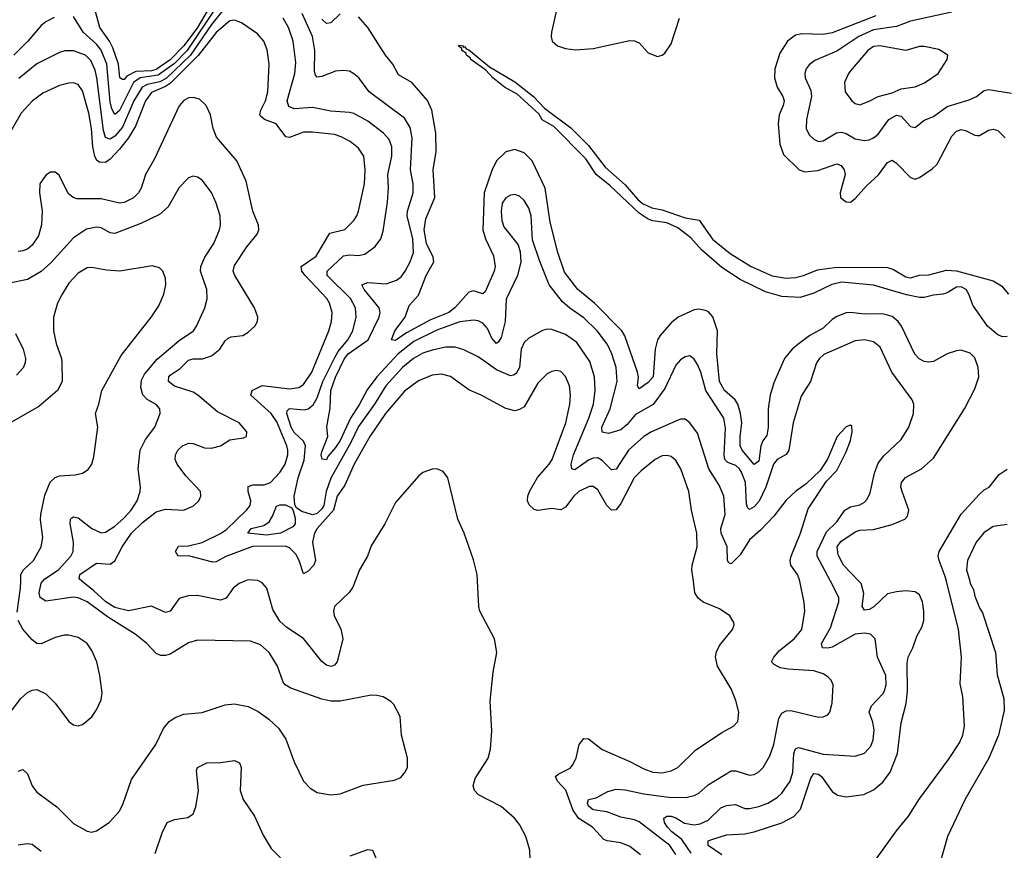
# Model space of a CAD drawing. Header units: inches. Extents: x 1245430 to 1420861, y 606325 to 671315.
# Tile 182 of 256: x 1372356 to 1376638, y 618829 to 622444. Entities that reach past the tile are written whole.
import ezdxf

# ---------------------------------------------------------------- set-up
doc = ezdxf.new("R2010")
doc.units = ezdxf.units.IN
doc.header["$MEASUREMENT"] = 0
doc.layers.add('B3671', color=7, linetype='Continuous')
doc.layers.add('B3672', color=7, linetype='Continuous')

msp = doc.modelspace()

# ---------------------------------------------------------------- linework, layer by layer
at = {"layer": 'B3671', "color": 5}
for points, elevation in [([(1372345.6, 619865.6), (1372359.9, 619970), (1372360.7, 620000)], 860), ([(1372350, 619174.3), (1372370, 619181.3), (1372390, 619162), (1372410.2, 619110), (1372430, 619082.6), (1372518, 619018), (1372590, 618945.7), (1372650, 618912), (1372670, 618908.8), (1372690, 618913.7), (1372745.6, 618950), (1372790, 619000.4), (1372806.3, 619033.7), (1372842.4, 619137.6), (1372947.8, 619290), (1372981.1, 619358.9), (1373006, 619390), (1373032.2, 619407.8), (1373070, 619421.8), (1373150, 619429), (1373250, 619463.1), (1373290, 619466.3), (1373350, 619454.9), (1373393.5, 619433.5), (1373440, 619400), (1373481.4, 619361.4), (1373513, 619313), (1373550, 619214), (1373590, 619130.5), (1373619.9, 619099.9), (1373650, 619081.1), (1373710, 619070.3), (1373750, 619074.9), (1373850, 619113.1), (1373985.8, 619134.2), (1374013.6, 619146.4), (1374031.7, 619168.3), (1374042, 619190), (1374042.9, 619230), (1374016.9, 619330), (1374011.5, 619411.5), (1373983.6, 619463.6), (1373970, 619477.2), (1373937, 619497), (1373910, 619503.7), (1373884.1, 619504.1), (1373750, 619478.5), (1373710, 619478.5), (1373670, 619487.1), (1373534.9, 619534.9), (1373510, 619549.4), (1373501.7, 619561.7), (1373477.2, 619630), (1373441.5, 619690), (1373403.1, 619723.1), (1373360, 619740), (1373130, 619744.2), (1373090, 619732), (1373010, 619682.6), (1372990, 619676.9), (1372970, 619677.4), (1372950, 619686), (1372908.4, 619730), (1372858.3, 619770), (1372742, 619842), (1372650, 619911.1), (1372610, 619927.4), (1372590, 619930.3), (1372470, 619913.9), (1372445.4, 619930), (1372441.5, 619950), (1372450, 619991.9), (1372456.6, 620000)], 840), ([(1373334.6, 620000), (1373310.3, 619990), (1373285, 619970), (1373253.6, 619926.4), (1373230, 619918), (1373130, 619937.8), (1373090, 619936.5), (1373063, 619930), (1373050, 619924.8), (1373010.9, 619870), (1372990, 619864.9), (1372930, 619891.6), (1372830, 619871.5), (1372770, 619885.3), (1372730.6, 619910), (1372678.8, 619958.8), (1372626.8, 620000)], 820), ([(1373815.3, 620000), (1373805.5, 619974.5), (1373788.5, 619951.5), (1373724.9, 619890), (1373720.3, 619870), (1373723.9, 619850), (1373752.5, 619792.5), (1373760.9, 619750), (1373736.6, 619650), (1373724.7, 619635.3), (1373710.6, 619629.4), (1373690, 619635.3), (1373670, 619651.2), (1373590, 619750.4), (1373518.4, 619798.4), (1373486.8, 619826.8), (1373456.8, 619876.8), (1373430.5, 619970), (1373410, 619993.3), (1373397.2, 620000)], 820), ([(1374579.4, 618710), (1374574.8, 618830), (1374558, 618890), (1374530, 618942), (1374507.7, 618970), (1374450, 619019.4), (1374351.2, 619071.2), (1374334.2, 619090), (1374328, 619110), (1374337.5, 619142.5), (1374392.9, 619230), (1374403.8, 619270), (1374409.8, 619349.8), (1374402.2, 619477.7), (1374414.9, 619605.1), (1374431.5, 619690), (1374421.6, 619750), (1374357.7, 619870), (1374352.6, 619890), (1374346.7, 620000)], 820), ([(1375056.1, 618810), (1375010, 618845.3), (1374970, 618862.5), (1374910.7, 618870.7), (1374897, 618877), (1374847.1, 618930), (1374788.3, 618968.3), (1374762.9, 619002.9), (1374731.4, 619091.5), (1374694.5, 619130), (1374686.3, 619150), (1374698.6, 619161.4), (1374750, 619187.4), (1374760.7, 619199.3), (1374776.2, 619230), (1374790, 619290.4), (1374810, 619316.5), (1374830, 619314.2), (1374890, 619268), (1375010, 619215.6), (1375070, 619183.8), (1375110, 619169.5), (1375150, 619166.1), (1375190, 619175.3), (1375218, 619190), (1375294.7, 619265.3), (1375410, 619341.8), (1375460.7, 619370), (1375478.9, 619390), (1375483.5, 619430), (1375470, 619481.2), (1375450, 619532.3), (1375391.3, 619631.3), (1375382.9, 619670), (1375386.5, 619693.5), (1375399.1, 619720.9), (1375456.2, 619790), (1375462.7, 619810), (1375461.2, 619821.2), (1375444, 619850), (1375399.7, 619879.8), (1375329.2, 619909.2), (1375306.6, 619926.6), (1375292.5, 619950), (1375286, 620000)], 780), ([(1375210, 618811.7), (1375183.8, 618850), (1375050, 618953), (1375030, 618961.9), (1374970, 618974.1), (1374910, 618996.4), (1374850, 619005.8), (1374830, 619021.8), (1374824.9, 619035.1), (1374829.9, 619050.1), (1374862.9, 619057.1), (1374914.2, 619085.8), (1374950, 619094.8), (1374990, 619093.1), (1375070, 619075.5), (1375190, 619058.9), (1375259.4, 619060.6), (1375290, 619068.3), (1375310, 619078.6), (1375350, 619113.8), (1375450, 619175.4), (1375470, 619175.2), (1375530, 619155.9), (1375550, 619159.3), (1375570, 619170.2), (1375589.8, 619190), (1375619.2, 619240.8), (1375635.8, 619290), (1375657.1, 619402.9), (1375670, 619425.7), (1375690, 619436.9), (1375710, 619438.3), (1375830, 619408.5), (1375850, 619410.4), (1375870, 619418.7), (1375879.7, 619430), (1375889.8, 619470), (1375893.3, 619550), (1375884.7, 619570), (1375870, 619584.7), (1375850, 619597.3), (1375810.5, 619610.5), (1375697.8, 619617.8), (1375664.1, 619624.1), (1375637.2, 619637.3), (1375625.1, 619650), (1375636, 619670), (1375660.9, 619699.1), (1375724.6, 619750), (1375757.2, 619790), (1375770.7, 619870), (1375767.5, 619907.5), (1375748.3, 620000)], 760), ([(1375276.8, 618816.8), (1375236.1, 618876.1), (1375191.7, 618910), (1375173.2, 618930), (1375160.6, 618950), (1375157.7, 618970), (1375170, 618977.9), (1375190, 618978.2), (1375210, 618971.3), (1375247.4, 618947.4), (1375290, 618939.6), (1375315.3, 618944.7), (1375350, 618961.3), (1375406.1, 619013.9), (1375430, 619025), (1375469.5, 619029.4), (1375510, 619011.5), (1375530, 619011.9), (1375570, 619019.5), (1375610, 619033.9), (1375650, 619059.8), (1375670, 619078.5), (1375706.7, 619130), (1375719, 619170), (1375722.3, 619250), (1375729.6, 619270.4), (1375743.7, 619276.3), (1375850, 619247.1), (1375990, 619238.8), (1376030, 619252.6), (1376057.4, 619282.6), (1376068.2, 619310), (1376071.9, 619351.9), (1376066.4, 619386.4), (1376049.8, 619430), (1376061.3, 619458.7), (1376109.8, 619510), (1376116.5, 619523.5), (1376124.1, 619550), (1376122.3, 619590), (1376086.2, 619670), (1376076.9, 619750), (1376056, 619770), (1376030, 619774.6), (1375990, 619769.8), (1375890, 619713.1), (1375870, 619708.4), (1375847.6, 619710), (1375842.6, 619730), (1375881.8, 619798.2), (1375919.2, 619910), (1375918.4, 619930), (1375882, 620000)], 740), ([(1375410, 618809.9), (1375349.8, 618850.2), (1375349.7, 618870), (1375370, 618877.7), (1375430, 618897), (1375510, 618901.7), (1375550, 618909.3), (1375670.5, 618949.5), (1375722.8, 618977.2), (1375751.3, 619008.7), (1375796.9, 619143.1), (1375810, 619163.8), (1375830, 619160.8), (1375843.5, 619150), (1375890, 619085), (1375912.2, 619070), (1375950, 619062.8), (1376027.8, 619072.2), (1376070, 619092.6), (1376110, 619125.5), (1376142.2, 619170), (1376174.2, 619250), (1376190, 619384), (1376211.3, 619468.7), (1376217.4, 619522.6), (1376216.3, 619643.7), (1376220.2, 619670), (1376240.2, 619710), (1376258.2, 619761.8), (1376279.3, 619800.7), (1376287.9, 619830), (1376288.4, 619870), (1376281.9, 619910), (1376270, 619940.4), (1376250, 619954.7), (1376210, 619959), (1376170, 619954.8), (1376130, 619945), (1376070.5, 619889.5), (1376050, 619877.7), (1376030, 619873.8), (1376020.2, 619890), (1376026.7, 619946.8), (1376015.5, 619990), (1376005.9, 620000)], 720), ([(1376084.2, 618795.8), (1376170, 618914.7), (1376222.1, 618977.9), (1376270, 619054), (1376395.5, 619224.5), (1376443.2, 619296.8), (1376457.2, 619330), (1376464.7, 619370), (1376458.3, 619498.3), (1376446.9, 619553.1), (1376452.4, 619670), (1376439.3, 619790), (1376386.9, 620000)], 680), ([(1376487.6, 620000), (1376490, 619990.7), (1376503.6, 619963.6), (1376510, 619934.8), (1376530, 619884.9), (1376542.7, 619862.7), (1376599.5, 619690), (1376607.3, 619592.7), (1376635.7, 619490), (1376637.2, 619437.2), (1376612.8, 619330), (1376571.3, 619230), (1376467.7, 619052.3), (1376391.3, 618890), (1376340.5, 618710)], 680), ([(1372287.1, 619392.9), (1372360.5, 619490), (1372390, 619516.5), (1372410, 619526.7), (1372430, 619528.5), (1372470, 619510.4), (1372510.2, 619470.2), (1372570, 619390.5), (1372590, 619375.5), (1372610, 619370.7), (1372630, 619377.3), (1372669.2, 619410), (1372690, 619441), (1372710, 619484.7), (1372714.2, 619514.2), (1372705.1, 619590), (1372691.5, 619650), (1372670, 619699.3), (1372649.5, 619730), (1372610, 619755.1), (1372570, 619765.1), (1372550, 619765.4), (1372510, 619755.6), (1372450, 619728.2), (1372430, 619729.7), (1372410, 619744.7), (1372370, 619791.6), (1372349.2, 619829.2)], 860), ([(1372945, 618815), (1372975.1, 618904.9), (1372996.9, 618950), (1373030, 618963.5), (1373087.4, 618972.6), (1373110, 618987.7), (1373122, 619018), (1373133.3, 619090), (1373125, 619175), (1373130, 619190.3), (1373170, 619210.2), (1373230, 619212.2), (1373290, 619220.3), (1373312.2, 619210), (1373319.5, 619190), (1373314.3, 619090), (1373327.8, 619050), (1373377.7, 618977.7), (1373414.7, 618894.7), (1373450, 618838), (1373490, 618796.4)], 820), ([(1372350, 618853.7), (1372390, 618858.7), (1372410, 618856.5), (1372450, 618826.3)], 820), ([(1373793.9, 618806.1), (1373870, 618832.9), (1373890.2, 618830.2), (1373907.9, 618790)], 820)]:
    msp.add_lwpolyline(points, dxfattribs=dict(at, elevation=elevation))
at = {"layer": 'B3672', "color": 5}
for points, elevation in [([(1374704.8, 622550), (1374668.8, 622390), (1374667, 622370), (1374671.5, 622350), (1374695.5, 622330), (1374730, 622318.2), (1374772.9, 622312.9), (1374850, 622318.6), (1375010, 622352.6), (1375030, 622352), (1375050, 622343.6), (1375090, 622299.5), (1375130, 622283.7), (1375150, 622288.7), (1375161.6, 622298.4), (1375190, 622338.4), (1375225.7, 622450)], 720), ([(1373243.9, 622490), (1373190, 622422.8), (1373099.6, 622290), (1372992.5, 622187.5), (1372966.2, 622173.8), (1372910, 622162.2), (1372888.6, 622150), (1372852.4, 622090), (1372803.4, 621976.6), (1372770, 621936.2), (1372750, 621923.4), (1372730, 621930.7), (1372721.3, 621961.3), (1372691.8, 622190), (1372683.9, 622223.9), (1372665.8, 622265.8), (1372641.8, 622290), (1372590, 622308.2), (1372552.5, 622307.5), (1372530, 622300.9), (1372430, 622251.2), (1372352.8, 622187.2)], 760), ([(1373210, 622498.1), (1373084.6, 622310), (1373030, 622253.4), (1372958.4, 622201.6), (1372880.4, 622190), (1372851.8, 622170), (1372790, 622048.2), (1372770, 622030.6), (1372756.5, 622056.5), (1372750, 622086), (1372734.5, 622250), (1372710.7, 622310.7), (1372690, 622336.6), (1372632, 622390), (1372590, 622457.7)], 740), ([(1373181.2, 622498.8), (1373128.9, 622410), (1373070, 622330.6), (1373010, 622269.2), (1372950, 622226.9), (1372930, 622220.5), (1372861.2, 622218.8), (1372822.7, 622197.3), (1372810, 622183.1), (1372803.4, 622183.4), (1372791, 622191), (1372785.3, 622250), (1372761.3, 622321.3), (1372747, 622350), (1372704.7, 622410), (1372682.8, 622490)], 720), ([(1375286, 620000), (1375279.4, 620050), (1375280.2, 620070), (1375302.9, 620150), (1375301.7, 620210), (1375278.1, 620310), (1375266.3, 620390), (1375232, 620490), (1375210, 620525.7), (1375190, 620543.1), (1375170, 620547.9), (1375150, 620545.5), (1375120.2, 620530), (1375058.7, 620481.3), (1375029.1, 620450), (1374970, 620338.2), (1374950, 620310.8), (1374930, 620309), (1374909.6, 620329.6), (1374870, 620398.4), (1374850, 620412.4), (1374833, 620413), (1374787.8, 620390), (1374766.5, 620370), (1374730, 620322.2), (1374710, 620310.7), (1374670, 620317.4), (1374610, 620308.7), (1374593.1, 620313.1), (1374572.5, 620332.5), (1374565.2, 620350), (1374565.6, 620370), (1374572.6, 620390), (1374607.8, 620452.2), (1374659.5, 620510), (1374671.7, 620530), (1374731.7, 620690), (1374748.4, 620770), (1374751.2, 620810), (1374747.9, 620850), (1374730, 620891.3), (1374710, 620912.4), (1374690, 620917.3), (1374670, 620913.3), (1374650, 620902.7), (1374610, 620862.6), (1374550, 620759.7), (1374530, 620746.9), (1374510, 620742.3), (1374470, 620752), (1374363.5, 620810), (1374310, 620833.4), (1374230, 620890.6), (1374190, 620900.8), (1374150, 620897.6), (1374090, 620872.4), (1374030, 620827.5), (1373947.4, 620730), (1373879.4, 620630), (1373810.7, 620509.3), (1373770, 620418), (1373736.4, 620370), (1373721.4, 620310), (1373650.1, 620230), (1373637.9, 620210), (1373629.8, 620170), (1373642.1, 620090), (1373634.7, 620070), (1373610, 620044.7), (1373590, 620032), (1373572, 620090), (1373557.4, 620117.4), (1373530, 620145), (1373510, 620152.4), (1373369.3, 620150.7), (1373252.1, 620107.9), (1373210, 620084.7), (1373196.5, 620083.5), (1373090, 620111.4), (1373046, 620110), (1373034, 620130), (1373047.1, 620152.9), (1373090, 620154), (1373150, 620169.2), (1373230, 620207.9), (1373255.1, 620224.9), (1373342.8, 620310), (1373358.1, 620330), (1373361.9, 620350), (1373350.4, 620390), (1373350, 620412.9), (1373370, 620419.6), (1373419.7, 620420.3), (1373446.2, 620430), (1373487.2, 620472.8), (1373510.2, 620509.8), (1373522.1, 620550), (1373522.7, 620570), (1373518.5, 620590), (1373474, 620694), (1373450.3, 620730.3), (1373361.4, 620810), (1373367.5, 620830), (1373410, 620852.1), (1373530, 620837.4), (1373570, 620842.7), (1373590, 620856.8), (1373627.2, 620910), (1373701, 621090), (1373711.6, 621130), (1373714.6, 621170), (1373703.6, 621210), (1373691.6, 621230), (1373597, 621330), (1373582.8, 621350), (1373580.8, 621370), (1373644.9, 621415.1), (1373705.6, 621514.4), (1373769.9, 621530.1), (1373809.5, 621570.5), (1373823, 621590), (1373829.9, 621610), (1373856.4, 621730), (1373858.2, 621790), (1373852.5, 621850), (1373830, 621884.1), (1373793.4, 621913.4), (1373754.6, 621934.6), (1373724.6, 621944.6), (1373630, 621955), (1373590, 621955), (1373530, 621930.4), (1373513.4, 621933.4), (1373471.2, 621990), (1373420.4, 622010), (1373404, 622024), (1373400.7, 622030), (1373404.7, 622050), (1373425.3, 622090), (1373435.3, 622130), (1373440.5, 622250), (1373432.1, 622312.1), (1373418, 622350), (1373390, 622382.4), (1373321.4, 622430), (1373290, 622442.1), (1373270, 622439.4), (1373210, 622388.2), (1373132.4, 622287.6), (1373012.7, 622167.3), (1372990, 622152.9), (1372930, 622127.3), (1372904, 622090), (1372859.4, 621980.6), (1372829.7, 621930.3), (1372790, 621880.3), (1372750, 621836.7), (1372730, 621821.7), (1372703.3, 621823.3), (1372691.7, 621831.7), (1372683, 621850), (1372674.4, 621890), (1372668.5, 621970), (1372657.5, 622037.5), (1372630, 622133.7), (1372610, 622161.8), (1372590, 622169), (1372570, 622168.2), (1372530, 622157.4), (1372456.6, 622123.4), (1372410, 622089.8), (1372362.5, 622037.5), (1372278.8, 621890)], 780), ([(1372506.5, 622453.5), (1372470, 622434.6), (1372450, 622417.8), (1372391.9, 622350), (1372330.1, 622290)], 740), ([(1375748.3, 620000), (1375746.2, 620010), (1375738.9, 620030), (1375710.5, 620070.6), (1375706.5, 620090), (1375711.1, 620110), (1375751.4, 620210), (1375784.7, 620315.3), (1375864.2, 620435.8), (1375910, 620482), (1375950, 620564), (1375970, 620612), (1375977, 620650), (1375975.1, 620675.1), (1375970, 620679), (1375950, 620672.7), (1375910.7, 620630), (1375868.9, 620531.1), (1375837.4, 620482.6), (1375776.3, 620423.7), (1375730, 620391.3), (1375690, 620352.8), (1375636.1, 620283.9), (1375578.2, 620221.8), (1375530, 620179.8), (1375490, 620115.4), (1375450, 620076.4), (1375440, 620080), (1375434.3, 620090), (1375432.3, 620150), (1375407.1, 620210), (1375406.1, 620230), (1375424.6, 620290), (1375418.4, 620370), (1375398.6, 620418.6), (1375353.8, 620490), (1375304.3, 620644.3), (1375270, 620689.8), (1375250, 620705.7), (1375230, 620705.3), (1375210, 620697.4), (1375103.6, 620650), (1375070.2, 620630), (1375003.9, 620570), (1374950, 620488.1), (1374930, 620484.8), (1374890, 620526.3), (1374870, 620536.6), (1374850, 620535.1), (1374830, 620527.4), (1374770, 620485), (1374757.6, 620490), (1374754.9, 620510), (1374764.6, 620550), (1374831.9, 620710), (1374852.2, 620770), (1374859.4, 620830), (1374855.3, 620890), (1374836.1, 620956.1), (1374779, 621039), (1374730, 621073.9), (1374670, 621095), (1374650, 621096.8), (1374630, 621090.9), (1374570, 621058.3), (1374550, 621038.7), (1374537.1, 621010), (1374530.1, 620930), (1374515.4, 620904.6), (1374503, 620897), (1374490, 620894.3), (1374430, 620919.7), (1374350, 620976.5), (1374287.5, 621007.5), (1374250, 621018.5), (1374210, 621018.6), (1374150, 621006.1), (1374110, 620993), (1374068.3, 620970), (1374021.1, 620930), (1373947.8, 620850), (1373899.2, 620770), (1373830, 620673.5), (1373796.3, 620603.7), (1373710, 620449.3), (1373689.2, 620390), (1373678.3, 620330), (1373670, 620315.7), (1373650, 620294.9), (1373630, 620288.8), (1373583.5, 620303.5), (1373560.3, 620320.3), (1373553.3, 620333.3), (1373549.9, 620369.9), (1373567.6, 620450), (1373593.6, 620526.4), (1373599.8, 620590), (1373589.9, 620610), (1373550, 620647.9), (1373537, 620670), (1373517.3, 620730), (1373519, 620741), (1373530, 620751.6), (1373594, 620746), (1373610, 620750.1), (1373632.2, 620767.8), (1373650, 620797.8), (1373673.9, 620870), (1373726.1, 620973.9), (1373740.6, 620999.4), (1373783, 621050), (1373804.9, 621090), (1373819.9, 621150), (1373817.1, 621190), (1373794.7, 621230), (1373693.1, 621330), (1373692.8, 621350), (1373763.9, 621416.1), (1373790, 621420.3), (1373830, 621417.8), (1373856.6, 621423.4), (1373902.6, 621457.4), (1373926.2, 621490), (1373936.7, 621523.3), (1373955.8, 621650), (1373959.9, 621710), (1373957.4, 621770), (1373974.6, 621850), (1373975.2, 621890), (1373962.6, 621922.6), (1373939, 621950), (1373870, 622001.9), (1373810, 622034.9), (1373790, 622040.2), (1373710, 622046.1), (1373630, 622062.1), (1373550, 622055.2), (1373526, 622066), (1373518.8, 622090), (1373552.4, 622210), (1373557.7, 622257.7), (1373544.9, 622350), (1373525, 622410), (1373501.9, 622450)], 760), ([(1375882, 620000), (1375824.6, 620110), (1375824.5, 620130), (1375864.6, 620215.4), (1375910, 620258.2), (1375944.1, 620310), (1375970, 620324.2), (1376010, 620332), (1376030, 620343.6), (1376042.4, 620357.6), (1376054.6, 620385.4), (1376073.9, 620470), (1376090, 620514.3), (1376113.9, 620546.1), (1376190, 620617.4), (1376222.7, 620670), (1376243.9, 620730), (1376244.4, 620770), (1376237.7, 620790), (1376149.1, 620910), (1376098.7, 621018.7), (1376070, 621042.5), (1376030, 621051.3), (1375990, 621046.5), (1375853.8, 620986.2), (1375834, 620970), (1375821.2, 620950), (1375795.2, 620870), (1375754.8, 620805.2), (1375720.5, 620690), (1375700.8, 620570), (1375688.9, 620551.1), (1375650, 620529.9), (1375634.6, 620510), (1375600.6, 620410), (1375571.5, 620348.5), (1375550, 620323.6), (1375530, 620312.1), (1375521.1, 620321.1), (1375517, 620337), (1375512.8, 620430), (1375495.1, 620475.1), (1375486.1, 620490), (1375470, 620503.9), (1375436.5, 620516.5), (1375422.4, 620530), (1375419.3, 620550), (1375426.3, 620666.3), (1375418.5, 620710), (1375339.7, 620830), (1375317.8, 620910), (1375303.4, 620943.4), (1375290, 620966.3), (1375270, 620980.5), (1375250, 620977.4), (1375230, 620964), (1375210, 620940.4), (1375161.4, 620838.6), (1375111.2, 620768.8), (1375033.9, 620726.1), (1374997.4, 620682.6), (1374970, 620659), (1374916.3, 620643.7), (1374889.5, 620649.5), (1374887.9, 620670), (1374924, 620750), (1374954.5, 620870), (1374949.9, 620930), (1374930.9, 620990), (1374912.8, 621030), (1374868, 621090), (1374810, 621146.4), (1374748.3, 621188.3), (1374716.3, 621216.3), (1374658.4, 621290), (1374616.1, 621396.1), (1374586.2, 621486.2), (1374580.2, 621590), (1374570, 621623.5), (1374550, 621657.2), (1374530, 621675.3), (1374510, 621682.8), (1374490, 621680.3), (1374470, 621668.5), (1374454.8, 621645.2), (1374449.5, 621610), (1374453.5, 621570), (1374462.2, 621542.2), (1374524.5, 621464.5), (1374533, 621433), (1374535.3, 621390), (1374521.2, 621330), (1374471.8, 621228.2), (1374467.6, 621130), (1374450, 621061.1), (1374438.1, 621041.9), (1374430, 621034.2), (1374410, 621057.2), (1374390, 621099.8), (1374370, 621123.2), (1374350, 621134), (1374330, 621136.3), (1374270, 621129.3), (1374250, 621122.3), (1374170, 621093.1), (1374070, 621043.8), (1374002.6, 620990), (1373909.4, 620890), (1373867.5, 620832.5), (1373834.1, 620770), (1373794.4, 620710), (1373750, 620613.1), (1373730, 620582.4), (1373696.7, 620543.3), (1373690, 620528.7), (1373671.6, 620531.6), (1373667.5, 620550), (1373670, 620564), (1373695.6, 620630), (1373691.7, 620671.7), (1373706.8, 620753.2), (1373709.4, 620830), (1373730, 620888.7), (1373769.1, 620970), (1373785.1, 620990), (1373872.2, 621050), (1373919.7, 621150), (1373924.1, 621170), (1373919.6, 621190), (1373854.5, 621270), (1373844.2, 621290), (1373870, 621300.1), (1373950, 621294.7), (1373995.6, 621310), (1374014.6, 621325.5), (1374033.2, 621350), (1374054.9, 621390), (1374068.6, 621430), (1374066.6, 621490), (1374041.1, 621590), (1374042.8, 621610), (1374067.8, 621690), (1374066.9, 621730), (1374056.4, 621790), (1374062.4, 621930), (1374054.3, 621974.3), (1374030, 622015.5), (1373876.4, 622130), (1373831, 622190), (1373810, 622208.4), (1373790, 622219.8), (1373762.9, 622222.9), (1373730, 622219), (1373670, 622196.2), (1373650, 622193.5), (1373642.1, 622202.1), (1373638.2, 622218.1), (1373640.1, 622310), (1373629.2, 622370), (1373584.4, 622470)], 740), ([(1373750, 622468.7), (1373710, 622429.8), (1373690, 622427.1), (1373670, 622445.6)], 720), ([(1376005.9, 620000), (1375938.2, 620070), (1375915.2, 620115.2), (1375911.2, 620150), (1375926.6, 620173.4), (1375990, 620214.6), (1376010, 620221.8), (1376070, 620225.6), (1376150, 620246.8), (1376205.4, 620270), (1376216.5, 620283.5), (1376223.1, 620310), (1376193.3, 620390), (1376188.8, 620410), (1376191.3, 620430), (1376207.9, 620452.1), (1376278, 620490), (1376330, 620535.8), (1376464.5, 620750), (1376510, 620837.6), (1376527.5, 620890), (1376524.1, 620930), (1376510, 620972), (1376490, 620993), (1376450, 621005), (1376430, 621003.2), (1376390.4, 620990), (1376330, 620956.2), (1376310, 620953.2), (1376290, 620957), (1376268.4, 620968.4), (1376248.5, 620988.5), (1376190.9, 621110), (1376176.4, 621130), (1376150, 621152.7), (1376110, 621163.4), (1376030, 621162.5), (1375970, 621169.4), (1375950, 621167.8), (1375910, 621152.5), (1375890, 621139.4), (1375850, 621100.8), (1375791.9, 621070), (1375740.1, 621030), (1375715.2, 621010), (1375681.6, 620970), (1375636.5, 620863.5), (1375620.4, 620810), (1375611, 620750), (1375610.8, 620669.2), (1375605.2, 620634.8), (1375588.2, 620611.8), (1375579.7, 620590), (1375570, 620522.2), (1375550, 620507.7), (1375498, 620570), (1375489.9, 620589.9), (1375489.3, 620629.3), (1375496.2, 620690), (1375490.8, 620730), (1375479, 620770), (1375467.5, 620790), (1375421.9, 620830), (1375399.3, 620870), (1375387.9, 620990), (1375390.8, 621089.2), (1375370, 621150.8), (1375352.1, 621172.1), (1375338.7, 621178.7), (1375310, 621183.9), (1375290, 621181.7), (1375219.7, 621150), (1375190, 621124.7), (1375141.4, 621070), (1375129.6, 621050), (1375120.3, 621010), (1375110.5, 620889.5), (1375090, 620864.4), (1375050, 620836.9), (1375043.2, 620850), (1375047.2, 620890), (1375042.7, 620910), (1374987.8, 621067.8), (1374975.2, 621090), (1374855.4, 621210), (1374783.9, 621270), (1374725.4, 621345.4), (1374696.7, 621430), (1374663.3, 621563.3), (1374641.6, 621710), (1374584.5, 621830), (1374550, 621864.9), (1374510, 621879), (1374470, 621869.2), (1374430, 621829.1), (1374410, 621787.1), (1374376.2, 621690), (1374370.4, 621530), (1374381.3, 621490), (1374416.3, 621416.3), (1374424, 621370), (1374420.2, 621350), (1374380.2, 621259.8), (1374370, 621250.8), (1374330, 621263.6), (1374310, 621258), (1374248.2, 621190), (1374222.8, 621170), (1374142.4, 621137.6), (1374038.5, 621081.5), (1373990, 621047.3), (1373972.7, 621050), (1373987.7, 621090), (1374033, 621150), (1374050, 621200.4), (1374090, 621244.6), (1374123.8, 621330), (1374157.5, 621390), (1374153.7, 621410), (1374125, 621470), (1374115.4, 621530), (1374123.1, 621576.9), (1374162, 621670), (1374154.3, 621790), (1374167.3, 621870), (1374166.2, 621950), (1374148.7, 622050), (1374130, 622091.9), (1374062.2, 622170), (1374004.1, 622204.1), (1373978.8, 622250), (1373947.3, 622290), (1373869.9, 622409.9), (1373830, 622455.7)], 720), ([(1376079.6, 622460.4), (1375890, 622387), (1375850, 622379.6), (1375757.7, 622382.3), (1375730, 622376.4), (1375696, 622350), (1375662.3, 622297.7), (1375640.4, 622230), (1375638.1, 622190), (1375650.7, 622150), (1375675.1, 622110), (1375680.1, 622090), (1375677.1, 622070), (1375659.3, 622030), (1375654, 621990), (1375662.1, 621902.1), (1375677.8, 621857.8), (1375745.8, 621790), (1375770, 621782.2), (1375827.8, 621787.8), (1375910, 621816.4), (1375928.6, 621808.6), (1375942, 621790), (1375946.3, 621770), (1375923.7, 621690), (1375925.6, 621670), (1375950, 621651.3), (1375970, 621650.2), (1375990, 621665.2), (1376038.8, 621721.2), (1376091.5, 621768.5), (1376130, 621822.6), (1376150, 621832), (1376170, 621819.7), (1376230, 621757.2), (1376250, 621750.2), (1376270, 621757.2), (1376325, 621795), (1376345.6, 621814.4), (1376410, 621937.3), (1376430, 621959.3), (1376450, 621965.4), (1376470, 621961.5), (1376510, 621940.7), (1376520.4, 621940.4), (1376530, 621940.2), (1376570, 621963.2), (1376590, 621967.2), (1376610, 621961.2), (1376641.6, 621930)], 720), ([(1376410, 622477.1), (1376230, 622436.9), (1376170, 622414.2), (1376070, 622400.1), (1376005.5, 622370), (1375910, 622306.1), (1375814.3, 622265.7), (1375790, 622247.1), (1375777.2, 622230), (1375770.2, 622210), (1375772.2, 622190), (1375796.1, 622136.1), (1375799.8, 622110), (1375777.6, 622010), (1375776.8, 621970), (1375790, 621943.2), (1375810, 621923.9), (1375830, 621914.2), (1375850, 621916.5), (1375908.4, 621951.6), (1375930, 621954), (1375950, 621948.1), (1375990, 621925.7), (1376030, 621918.4), (1376050, 621921.6), (1376070, 621929.2), (1376090, 621945.2), (1376135.8, 622010), (1376170, 622027.8), (1376190, 622024.5), (1376230, 621979.5), (1376250, 621974.9), (1376290, 622006.4), (1376330, 622022.7), (1376390, 622065.6), (1376485.6, 622094.4), (1376517.4, 622110), (1376550, 622135.9), (1376570, 622139.7), (1376670, 622123.9)], 740), ([(1376650, 621065.4), (1376630, 621064.1), (1376610, 621072.8), (1376564.6, 621110), (1376502, 621202), (1376484.2, 621250), (1376471.9, 621270), (1376450, 621281.9), (1376430, 621280.2), (1376390, 621254.9), (1376371.2, 621248.8), (1376330, 621245), (1376290, 621234.7), (1376270, 621234.8), (1376213, 621247), (1376070, 621288.7), (1375930, 621301.2), (1375888.7, 621291.4), (1375810, 621253.9), (1375750, 621235.3), (1375670, 621239.9), (1375599.4, 621259.4), (1375490, 621313.8), (1375410, 621364.9), (1375321.7, 621441.7), (1375274.6, 621494.6), (1375218, 621538), (1375170, 621560.4), (1375110, 621568.8), (1375090, 621576), (1375050, 621602.1), (1374922.4, 621722.4), (1374863.6, 621770), (1374818.5, 621838.5), (1374678.8, 621978.8), (1374628, 622008), (1374613.6, 622033.6), (1374519.7, 622119.7), (1374464.5, 622150), (1374413.8, 622190), (1374383.4, 622223.4), (1374318.4, 622270), (1374316.4, 622276.4), (1374299.2, 622290), (1374297.4, 622297.4), (1374278.7, 622310), (1374278.7, 622318.7), (1374263.7, 622330), (1374266.9, 622333.1), (1374284.7, 622330), (1374284.7, 622324.7), (1374290, 622327.7), (1374297.5, 622317.5), (1374310, 622313.2), (1374399, 622239), (1374510, 622173.4), (1374590.1, 622110.1), (1374638.3, 622058.3), (1374752.5, 621972.5), (1374830, 621896.3), (1374902.4, 621802.4), (1374990, 621725), (1375042.7, 621662.7), (1375064.2, 621644.2), (1375105.7, 621625.7), (1375150, 621616), (1375250, 621581.9), (1375311.2, 621571.2), (1375368.6, 621488.6), (1375446.1, 621426.1), (1375537.6, 621370), (1375629.2, 621329.2), (1375690, 621318.4), (1375730, 621321.3), (1375764.2, 621330), (1375825.3, 621354.7), (1375910, 621366.8), (1376130, 621365.1), (1376156.9, 621356.9), (1376210, 621325.5), (1376230, 621320.5), (1376270, 621331.7), (1376310, 621333.6), (1376386.9, 621353.1), (1376430, 621351.6), (1376590, 621306.9), (1376626, 621286), (1376655.9, 621250)], 680), ([(1372626.8, 620000), (1372614.2, 620010), (1372617.3, 620030), (1372690, 620078.9), (1372750, 620075), (1372770, 620089.2), (1372801.1, 620150), (1372842.5, 620210), (1372890, 620256.4), (1372950, 620302.5), (1372990, 620314), (1373070, 620310.1), (1373112.3, 620327.7), (1373135, 620350), (1373144.5, 620370), (1373142.7, 620390), (1373079.1, 620459.1), (1373040.7, 620510), (1373032.7, 620530), (1373033.8, 620550), (1373043.5, 620570), (1373064, 620590), (1373090, 620600.7), (1373110, 620600.2), (1373160.6, 620580.6), (1373190, 620578.6), (1373229.6, 620590), (1373270, 620615.8), (1373330, 620624.2), (1373342.9, 620630), (1373343.5, 620650), (1373310.6, 620690), (1373216.9, 620736.9), (1373131.6, 620810), (1373110, 620823.6), (1373028.8, 620848.8), (1373003.6, 620870), (1373004.3, 620890), (1373010, 620897), (1373053.8, 620926.2), (1373090, 620961.8), (1373110, 620968.4), (1373151.4, 620968.6), (1373190, 620981.4), (1373226, 621010), (1373250, 621046.4), (1373262.4, 621057.6), (1373276.3, 621063.7), (1373326, 621070), (1373350, 621084), (1373378.9, 621110), (1373389.7, 621130), (1373392.4, 621150), (1373377.2, 621190), (1373291.6, 621330), (1373284.3, 621350), (1373290, 621374.7), (1373344.3, 621455.7), (1373388.5, 621510), (1373396, 621530), (1373394.3, 621550), (1373369.8, 621610), (1373340.8, 621740.8), (1373300.7, 621830), (1373212.5, 621932.5), (1373197.8, 621970), (1373185.5, 622030), (1373166.8, 622070), (1373138.5, 622098.5), (1373110, 622105.2), (1373090, 622103.2), (1373070, 622092.5), (1373050, 622068.7), (1372942.2, 621837.8), (1372902.7, 621770), (1372884.4, 621710), (1372873.4, 621690), (1372851, 621669), (1372810, 621648.8), (1372790, 621645.2), (1372710, 621664.6), (1372604.3, 621664.3), (1372588.4, 621670), (1372567.1, 621687.1), (1372527.4, 621767.4), (1372510, 621780.4), (1372490, 621779.8), (1372470, 621767.7), (1372443.3, 621730), (1372441.6, 621690), (1372453.7, 621610), (1372451.7, 621551.7), (1372437.5, 621502.5), (1372410, 621462), (1372390, 621445.7), (1372370, 621437.2), (1372350, 621435.5)], 820), ([(1372456.6, 620000), (1372464.9, 620010), (1372525.2, 620050), (1372578.6, 620110), (1372588.5, 620130), (1372590.4, 620170.4), (1372575.7, 620250), (1372577.2, 620270), (1372583.2, 620276.8), (1372590, 620280.7), (1372610, 620276.8), (1372670, 620230.1), (1372710, 620211.1), (1372730, 620213.2), (1372770, 620240.2), (1372810, 620276), (1372840.6, 620310), (1372866.5, 620350), (1372880.3, 620390), (1372881.6, 620410), (1372871.2, 620490), (1372880.8, 620570), (1372903.5, 620616.5), (1372944.2, 620670), (1372966.4, 620730), (1372965.1, 620750), (1372950, 620769.7), (1372910, 620790.8), (1372891.1, 620811.1), (1372883.1, 620843.1), (1372885.3, 620874.7), (1372898.3, 620901.7), (1372953.6, 620966.4), (1373050, 621047.8), (1373112.1, 621090), (1373125.6, 621110), (1373160.8, 621190), (1373171.3, 621228.7), (1373170.6, 621269.4), (1373143.2, 621350), (1373144.5, 621370), (1373161.8, 621410), (1373200.6, 621470), (1373225, 621530), (1373229, 621550), (1373227.3, 621590), (1373210, 621645.1), (1373190, 621691.6), (1373150, 621746), (1373130, 621758.7), (1373110, 621762.4), (1373090, 621755.6), (1373050, 621714), (1373001.5, 621630), (1372963.8, 621596.2), (1372883.4, 621556.6), (1372770, 621513.6), (1372750, 621516), (1372710, 621537.3), (1372690, 621541.3), (1372647.4, 621532.6), (1372590, 621494.8), (1372492.8, 621387.2), (1372450, 621347.6), (1372390, 621313.6), (1372304.2, 621295.8)], 840), ([(1372360.7, 620000), (1372361.4, 620030), (1372373.2, 620050), (1372416, 620090), (1372449.9, 620150), (1372456.3, 620190), (1372447, 620267), (1372448.8, 620290), (1372465.1, 620374.9), (1372489, 620431), (1372510, 620452.2), (1372530, 620458.8), (1372597, 620463), (1372629.7, 620470.3), (1372654, 620486), (1372669.7, 620510.3), (1372678.2, 620541.8), (1372696.4, 620670), (1372686.2, 620730), (1372700.4, 620770), (1372712.9, 620830), (1372797.4, 620982.6), (1372929.9, 621150.1), (1372961.1, 621198.9), (1372982.8, 621250), (1372991.7, 621290), (1372990, 621319), (1372978, 621350), (1372963.5, 621363.5), (1372932.1, 621372.1), (1372791.1, 621348.9), (1372733.7, 621353.7), (1372670, 621365.6), (1372650, 621364.5), (1372610, 621340.3), (1372570, 621297.2), (1372540.2, 621250), (1372520.2, 621210), (1372503.2, 621150), (1372502.6, 621090), (1372514.6, 621034.6), (1372537.3, 620970), (1372539.1, 620950), (1372540.3, 620870), (1372520.3, 620830), (1372439.4, 620760.6), (1372310, 620687)], 860), ([(1372338.3, 621078.3), (1372370.7, 621010.7), (1372381.9, 620970), (1372380.4, 620950), (1372371.7, 620928.3), (1372343, 620897)], 840), ([(1374346.7, 620000), (1374345.1, 620030), (1374330, 620094), (1374289.8, 620209.8), (1374262.2, 620270), (1374218.7, 620450), (1374197.5, 620477.5), (1374170, 620489.6), (1374150, 620487.6), (1374110, 620473.6), (1374090, 620457), (1373990, 620343), (1373944.1, 620250), (1373885.1, 620154.9), (1373869.3, 620110), (1373834.5, 620050), (1373815.3, 620000)], 820), ([(1376386.9, 620000), (1376381.5, 620021.5), (1376355.4, 620090), (1376351.2, 620110), (1376355.3, 620130), (1376450, 620292.4), (1376530, 620379.1), (1376550, 620397.3), (1376572.7, 620410), (1376615.3, 620464.7), (1376650, 620487.7)], 680), ([(1376650, 620247.6), (1376590, 620238), (1376549.4, 620210.6), (1376515.5, 620170), (1376478.6, 620090), (1376474.4, 620050), (1376487.6, 620000)], 680), ([(1373397.2, 620000), (1373390, 620003.7), (1373350, 620006.3), (1373334.6, 620000)], 820)]:
    msp.add_lwpolyline(points, dxfattribs=dict(at, elevation=elevation))
at = {"layer": 'B3672', "color": 5, "elevation": 760}
for points in [[(1376097.2, 622330), (1376070, 622327), (1376044.7, 622310), (1375976.6, 622230), (1375960.6, 622210), (1375943.2, 622170), (1375946.7, 622130), (1375975.3, 622090), (1375990, 622079), (1376010, 622073.2), (1376050, 622088.8), (1376089.9, 622110.1), (1376150, 622126.1), (1376190, 622143.1), (1376250, 622151), (1376291.1, 622168.9), (1376351, 622210), (1376389.6, 622270), (1376393.2, 622290), (1376354, 622314), (1376290, 622327.2), (1376270, 622326.5), (1376210, 622309.9)], [(1373430, 620201), (1373347.8, 620210), (1373363, 620230), (1373417.3, 620242.7), (1373441, 620259), (1373456.2, 620283.8), (1373473, 620327), (1373487.5, 620332.5), (1373512.4, 620332.4), (1373539.1, 620319.1), (1373546.2, 620306.2), (1373554.9, 620274.9), (1373554.4, 620250), (1373543.4, 620236.6), (1373490, 620208.7)]]:
    msp.add_lwpolyline(points, close=True, dxfattribs=at)

doc.saveas('drawing.dxf')
